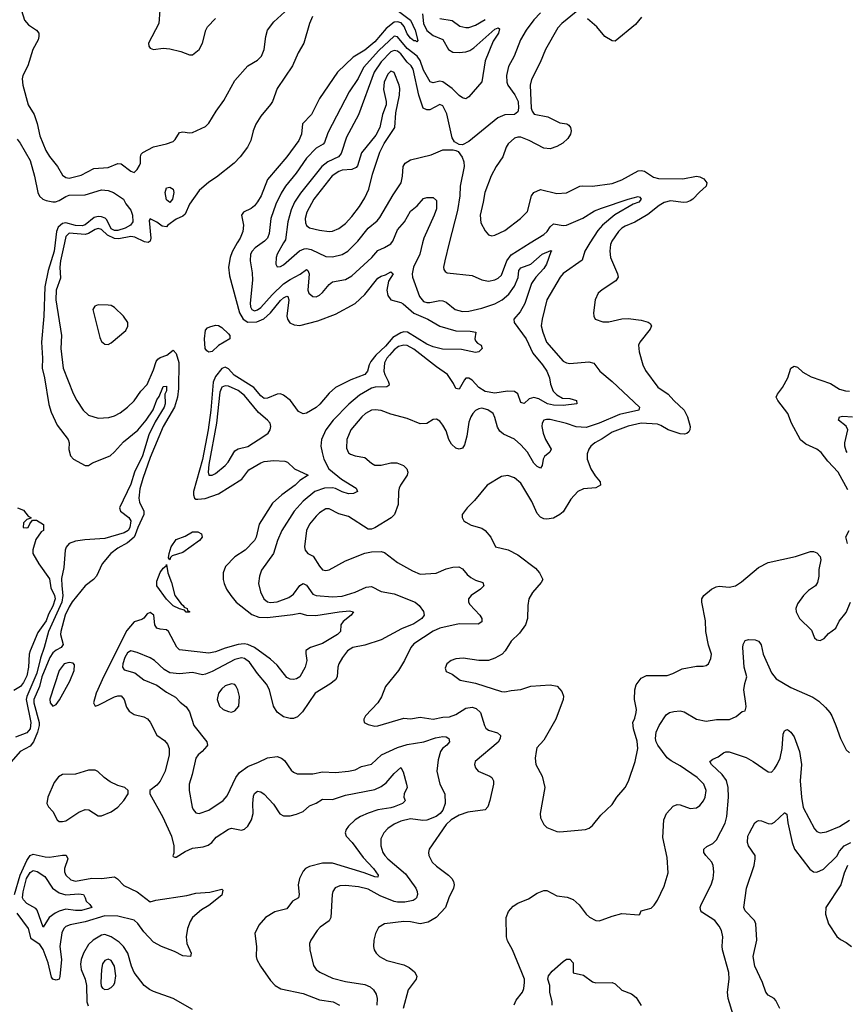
# Model space of a CAD drawing. Header units: inches. Extents: x 1245430 to 1420861, y 606325 to 671315.
# Tile 123 of 256: x 1341567 to 1346651, y 615315 to 621373. Entities that reach past the tile are written whole.
import ezdxf

# ---------------------------------------------------------------- set-up
doc = ezdxf.new("R2010")
doc.units = ezdxf.units.IN
doc.header["$MEASUREMENT"] = 0
doc.layers.add('B3641', color=7, linetype='Continuous')
doc.layers.add('B3642', color=7, linetype='Continuous')

msp = doc.modelspace()

# ---------------------------------------------------------------- linework, layer by layer
at = {"layer": 'B3641', "color": 5}
for points, elevation in [([(1341841.4, 620000), (1341817.8, 619890), (1341813, 619850), (1341817.5, 619782.5), (1341790.9, 619710), (1341789.3, 619650), (1341823, 619430), (1341820.5, 619350), (1341833.4, 619230), (1341894.4, 619074.4), (1341917.1, 619030), (1341957.5, 618970), (1341990, 618939.3), (1342050, 618922.7), (1342114.1, 618925.9), (1342150, 618936.9), (1342184.7, 618955.3), (1342229.9, 618990.1), (1342270, 619029.2), (1342312.5, 619087.5), (1342350, 619129.2), (1342390, 619219.5), (1342406.2, 619270), (1342416, 619284), (1342430, 619295.9), (1342471.1, 619310), (1342510, 619339.5), (1342530, 619318.9), (1342545.2, 619265.2), (1342544.3, 619104.3), (1342537.6, 619050), (1342518.2, 618990), (1342449.5, 618870), (1342370, 618680.6), (1342323.4, 618550), (1342305.9, 618485.9), (1342299.5, 618430), (1342303.9, 618403.9), (1342330.1, 618350.1), (1342329.1, 618330), (1342292.7, 618250), (1342276.9, 618203.1), (1342270, 618190), (1342230, 618154.1), (1342170, 618122.3), (1342127.1, 618090), (1342074.2, 618025.8), (1342039, 617950), (1342021.5, 617930), (1341968.4, 617890), (1341890, 617792.5), (1341870, 617761.4), (1341847.1, 617710), (1341819.6, 617610), (1341818.4, 617590), (1341833.9, 617530), (1341822.2, 617510), (1341790, 617494.9), (1341770, 617478.7), (1341751.2, 617448.8), (1341703.7, 617330), (1341688.8, 617270), (1341653.8, 617190), (1341654.4, 617170), (1341686, 617050), (1341686.5, 617030), (1341675.9, 616990), (1341651, 616930), (1341630, 616904.2), (1341569.6, 616870.4), (1341513.3, 616806.7)], 780), ([(1341783.9, 620000), (1341777.7, 619950), (1341741.4, 619830), (1341720.4, 619730), (1341716, 619550), (1341701.2, 619390), (1341707.5, 619290), (1341704.2, 619230), (1341719.6, 619170), (1341746.3, 619006.3), (1341759.5, 618959.5), (1341797.8, 618877.8), (1341864.4, 618790), (1341870.5, 618769.5), (1341867.9, 618727.9), (1341878.8, 618690), (1341898, 618670), (1341970, 618630.8), (1341990, 618630.8), (1342014, 618646), (1342122.6, 618690), (1342150, 618713.9), (1342204.4, 618775.6), (1342292.5, 618847.5), (1342344.5, 618910), (1342387.6, 618972.4), (1342410, 619034.9), (1342425.1, 619054.9), (1342446, 619110), (1342450, 619116.4), (1342470, 619118.8), (1342470.2, 619090), (1342459.1, 619070), (1342461.3, 619010), (1342454.6, 618990), (1342400.5, 618899.5), (1342361.1, 618818.9), (1342321.7, 618690), (1342272.8, 618590), (1342250, 618515.8), (1342179.7, 618370), (1342186.7, 618350), (1342237.8, 618310), (1342250.1, 618290.1), (1342243.1, 618250), (1342232.8, 618230), (1342210, 618217.2), (1342090, 618180.3), (1341966.8, 618173.2), (1341910, 618165.4), (1341871.8, 618150), (1341852.3, 618127.7), (1341846.6, 618110), (1341837.3, 618002.7), (1341823.9, 617936.1), (1341824.7, 617890), (1341832.6, 617830), (1341826.3, 617790), (1341743.6, 617610), (1341716.6, 617510), (1341694.1, 617445.9), (1341672, 617352), (1341611.2, 617210), (1341606.8, 617190), (1341634.2, 617050), (1341631.4, 617010), (1341610, 616984.7), (1341540.1, 616959.9)], 760), ([(1342905.2, 620000), (1342873.9, 619946.1), (1342861.3, 619910), (1342851.9, 619850), (1342857.9, 619797.9), (1342917.6, 619570), (1342940.3, 619530), (1342970, 619512.4), (1343025.8, 619514.2), (1343067.5, 619532.5), (1343110.2, 619569.8), (1343170, 619645.4), (1343190, 619662.5), (1343210, 619671.8), (1343215.3, 619670), (1343221.9, 619650), (1343210.2, 619550), (1343213.2, 619530), (1343227.5, 619507.5), (1343255.2, 619495.2), (1343290, 619491.4), (1343399.9, 619520.1), (1343510, 619561.3), (1343630, 619627.7), (1343690, 619682.2), (1343770, 619783.5), (1343790, 619795.8), (1343817.3, 619802.7), (1343850, 619822), (1343864.4, 619810), (1343834.5, 619765.5), (1343825.1, 619710), (1343830, 619677), (1343849.2, 619649.2), (1343910, 619634), (1343926, 619626), (1343990, 619568.5), (1344077.8, 619530), (1344150, 619487.2), (1344250, 619459.1), (1344337.5, 619457.5), (1344371.4, 619451.4), (1344365.8, 619410), (1344370, 619397.3), (1344382.9, 619382.9), (1344405.5, 619370), (1344412.2, 619350), (1344390.5, 619330), (1344370, 619325.6), (1344283.7, 619343.7), (1344166.6, 619346.6), (1344110, 619359.9), (1344070, 619376.9), (1343951, 619451), (1343930, 619452.7), (1343910, 619446.7), (1343862.2, 619417.8), (1343816.2, 619363.9), (1343756.6, 619310), (1343726.7, 619270), (1343716.4, 619250), (1343706, 619210), (1343690.1, 619190), (1343603.2, 619156.8), (1343508.9, 619111.1), (1343470, 619076.4), (1343412.5, 619007.5), (1343390, 618988.2), (1343330, 618951.7), (1343310, 618948.8), (1343282.4, 618962.4), (1343233.2, 619030), (1343190, 619062.5), (1343170, 619071), (1343150, 619070.4), (1343090, 619044.6), (1343070, 619043.7), (1343050, 619058.1), (1343007.3, 619110), (1342886.4, 619186.4), (1342850, 619224.5), (1342830, 619236.4), (1342810, 619227.5), (1342770, 619179.1), (1342757.2, 619142.8), (1342742.8, 618970), (1342726.2, 618850), (1342690, 618667.1), (1342636.5, 618470), (1342634.6, 618450), (1342641.6, 618430), (1342650, 618423.7), (1342662.6, 618422.6), (1342708.3, 618428.3), (1342790, 618456.8), (1342933.7, 618546.3), (1342976.7, 618603.3), (1343050, 618647.3), (1343070, 618654.6), (1343130, 618661.9), (1343197.3, 618657.3), (1343214.4, 618650), (1343257.1, 618610), (1343340.4, 618570), (1343290, 618538.6), (1343261.3, 618510), (1343179.3, 618450), (1343122.3, 618397.7), (1343039.8, 618270), (1343021.3, 618190), (1343010, 618169.8), (1342954.4, 618110), (1342890, 618068.7), (1342831.7, 618010), (1342818.5, 617970), (1342818, 617930), (1342823.5, 617903.5), (1342839, 617870), (1342865, 617830), (1342898.6, 617790), (1342994.2, 617714.2), (1343037.2, 617697.2), (1343090, 617695.6), (1343246.5, 617713.5), (1343290, 617722.5), (1343330.6, 617710.6), (1343387.7, 617707.7), (1343531.1, 617731.1), (1343595.8, 617735.8), (1343620.5, 617730), (1343605.3, 617710), (1343556.5, 617670), (1343542.4, 617650), (1343539.5, 617610), (1343521.5, 617590), (1343430, 617535.4), (1343354.4, 617510), (1343327.1, 617492.9), (1343325.8, 617474.1), (1343333.7, 617430), (1343322.6, 617390), (1343290.3, 617330), (1343270, 617318.5), (1343250, 617314), (1343230, 617316.5), (1343210, 617327.1), (1343150, 617401), (1343110, 617439.9), (1343010.5, 617510), (1342970, 617528.7), (1342947.7, 617532.3), (1342911.1, 617528.9), (1342830, 617507.2), (1342770, 617484.3), (1342730, 617475.8), (1342550, 617495.6), (1342533.1, 617513.1), (1342481.8, 617610), (1342470, 617619.2), (1342430, 617622.9), (1342409.8, 617630), (1342398.3, 617650), (1342391.3, 617710), (1342370, 617726.6), (1342350, 617718.7), (1342329.2, 617690.8), (1342317.1, 617682.9), (1342270, 617668.4), (1342225.7, 617614.3), (1342084.8, 617335.2), (1342037.6, 617230), (1342021.4, 617170), (1342030, 617150.4), (1342050, 617155), (1342150, 617207.7), (1342170, 617213.9), (1342190, 617213.1), (1342209.4, 617190), (1342223.6, 617143.6), (1342238.9, 617118.9), (1342270, 617097.7), (1342330, 617083.2), (1342352.6, 617072.6), (1342370, 617050.4), (1342410, 616970.4), (1342457.8, 616937.8), (1342476.4, 616916.4), (1342485.3, 616890), (1342485.8, 616850), (1342461.1, 616750), (1342430, 616688), (1342410, 616663.5), (1342367.7, 616630), (1342366, 616610), (1342446.9, 616466.9), (1342499.5, 616350), (1342514.8, 616290), (1342513.8, 616246.2), (1342508.9, 616228.9), (1342510, 616224.7), (1342521.3, 616221.3), (1342530, 616221.3), (1342583.9, 616256.1), (1342630, 616276.6), (1342695.4, 616284.6), (1342726.3, 616293.7), (1342748.9, 616311.1), (1342775.9, 616344.1), (1342850, 616393.1), (1342870, 616399), (1342930, 616386), (1342950, 616393.8), (1342970, 616411.4), (1342992.7, 616450), (1343003.2, 616490), (1343000.4, 616550), (1343004.1, 616595.9), (1343010, 616612.4), (1343030, 616626), (1343050, 616622.3), (1343070, 616608.9), (1343127.2, 616547.2), (1343166.4, 616486.4), (1343190, 616475.8), (1343230, 616475.2), (1343270, 616484.8), (1343310, 616502.5), (1343350, 616536.3), (1343390, 616553.4), (1343430, 616577.6), (1343490, 616575.5), (1343570, 616602.2), (1343750, 616637.5), (1343790, 616656.4), (1343821.5, 616678.5), (1343870, 616735.6), (1343911.5, 616771.5), (1343924.7, 616744.7), (1343946.7, 616670), (1343949, 616650), (1343932.2, 616610), (1343930.4, 616590), (1343937.6, 616570), (1343935.6, 616564.4), (1343920.7, 616550), (1343869, 616530), (1343850, 616523.5), (1343770, 616512.5), (1343710, 616492), (1343663.8, 616470), (1343630, 616449.9), (1343590, 616411.3), (1343574.8, 616390), (1343567.7, 616370), (1343575.4, 616350), (1343611.2, 616311.2), (1343679.3, 616219.3), (1343743.8, 616150), (1343771.3, 616110), (1343770, 616098), (1343750, 616098.7), (1343684.6, 616124.6), (1343490, 616182.8), (1343430, 616183.4), (1343350, 616163.9), (1343324.7, 616150), (1343310, 616133.5), (1343288.1, 616090), (1343280.2, 616050), (1343286.2, 615990), (1343281.7, 615970), (1343244, 615950), (1343210, 615903.1), (1343135.6, 615884.4), (1343077.6, 615850), (1343037, 615803), (1343013.1, 615750), (1343022.8, 615670), (1343020.3, 615610), (1343024.4, 615590), (1343046.9, 615550), (1343110, 615461.1), (1343138.3, 615430), (1343173, 615410), (1343310, 615381.9), (1343410, 615342.3), (1343494, 615330), (1343532.7, 615310)], 820), ([(1344044.5, 620000), (1344027.6, 619930), (1343988, 619850), (1343980.2, 619810), (1343981.8, 619790), (1344025.6, 619670), (1344050, 619639.8), (1344070, 619632.9), (1344090, 619632.7), (1344150, 619645), (1344170, 619644.1), (1344190, 619634.7), (1344244.4, 619590), (1344290, 619577.2), (1344330, 619580.6), (1344410, 619598), (1344490, 619625.2), (1344534.3, 619650), (1344576, 619684), (1344610, 619733.4), (1344632.6, 619787.4), (1344636.8, 619830), (1344650, 619847.2), (1344710.4, 619869.6), (1344780.4, 619930), (1344834.3, 619954.3), (1344840.7, 619950), (1344834.4, 619945.6), (1344807.7, 619870), (1344790, 619843.4), (1344741.2, 619790), (1344713.9, 619750), (1344673.5, 619626.5), (1344644.4, 619575.6), (1344606.8, 619530), (1344607.5, 619510), (1344682.7, 619410), (1344722, 619322), (1344782.2, 619250), (1344809.2, 619210), (1344826, 619170), (1344832.2, 619130), (1344848.3, 619088.4), (1344870, 619065.8), (1344905.7, 619045.7), (1344950, 619042.3), (1344991, 619030), (1344994, 619010), (1344910, 618999.8), (1344850, 619000.9), (1344812.2, 619010), (1344760.3, 619040.3), (1344730, 619048.2), (1344700, 619040), (1344670, 619012.8), (1344655.1, 619015.1), (1344650, 619018), (1344631.2, 619071.2), (1344610, 619085.1), (1344567.2, 619087.3), (1344490, 619075.8), (1344430, 619085.8), (1344391.3, 619110), (1344350, 619155.5), (1344330, 619167.8), (1344310, 619167.3), (1344301.8, 619158.2), (1344270, 619099.7), (1344250, 619104.2), (1344235.6, 619135.6), (1344197.7, 619190), (1344130, 619237.2), (1343990, 619347), (1343950, 619368.4), (1343928.8, 619371.2), (1343897.5, 619362.5), (1343870, 619341.8), (1343840.8, 619310), (1343824.1, 619290), (1343810, 619262.9), (1343806.9, 619210), (1343812.2, 619190), (1343832.9, 619150), (1343839.6, 619130), (1343836.5, 619123.5), (1343824.8, 619115.2), (1343752.4, 619112.4), (1343730, 619106.2), (1343657, 619063.1), (1343591.4, 619008.6), (1343495.6, 618910), (1343450.2, 618850), (1343422.3, 618790), (1343418.4, 618750), (1343426.2, 618710), (1343437.7, 618670), (1343467.5, 618610), (1343545.4, 618545.4), (1343635.3, 618490), (1343644.9, 618470), (1343620.8, 618459.2), (1343590, 618457), (1343550, 618468.9), (1343509.5, 618489.5), (1343490, 618493.2), (1343441.6, 618490), (1343382.8, 618470), (1343309.3, 618410.7), (1343255.1, 618350), (1343178.4, 618230), (1343152.5, 618170), (1343127.5, 618090), (1343053.2, 617986.8), (1343040.7, 617950), (1343035.8, 617904.2), (1343047, 617853), (1343067.7, 617810), (1343090, 617792.5), (1343110, 617787.9), (1343150, 617792.3), (1343221.2, 617818.8), (1343250, 617839.8), (1343290, 617891.6), (1343310, 617905.2), (1343330, 617893.4), (1343370, 617838.5), (1343390, 617830.9), (1343490, 617821.4), (1343550, 617826.8), (1343630, 617850.2), (1343698.5, 617881.5), (1343730, 617885.4), (1343790, 617854.8), (1343870, 617840.5), (1343999.3, 617790), (1344023.1, 617770), (1344051.2, 617731.2), (1344053.6, 617710), (1344039.7, 617690), (1343990, 617656.7), (1343915.3, 617624.7), (1343790, 617558.5), (1343690, 617524.2), (1343616.3, 617510), (1343583.1, 617490), (1343552.9, 617450), (1343530.3, 617410), (1343524.4, 617390), (1343519.6, 617330), (1343508.6, 617311.4), (1343474.8, 617285.2), (1343384.2, 617230), (1343305.2, 617114.8), (1343275.1, 617084.9), (1343250, 617074), (1343230, 617073.6), (1343190, 617083.1), (1343150, 617112.3), (1343126.8, 617150), (1343102.3, 617250), (1343084.7, 617284.7), (1343030, 617349.8), (1342980.2, 617419.8), (1342950, 617443.9), (1342930, 617447.5), (1342890, 617436.9), (1342750, 617362.6), (1342710, 617346.3), (1342690, 617343.4), (1342630, 617357), (1342550, 617348.6), (1342490, 617355.1), (1342454.3, 617374.3), (1342395.6, 617430), (1342370, 617447.8), (1342290, 617479.7), (1342250.4, 617489.6), (1342230, 617477.4), (1342212.9, 617450), (1342200.2, 617410), (1342199.5, 617390), (1342210, 617373), (1342274.5, 617354.5), (1342330, 617312), (1342410, 617278.4), (1342470, 617234.9), (1342525.5, 617205.5), (1342554.2, 617174.2), (1342590, 617145.3), (1342610, 617115.5), (1342638.2, 617030), (1342717, 616930), (1342721.3, 616910), (1342717.3, 616902.7), (1342688.9, 616870), (1342664.6, 616850), (1342650.3, 616830), (1342628.1, 616730), (1342609, 616670), (1342609, 616630), (1342628.3, 616528.3), (1342633.6, 616513.6), (1342650, 616492.7), (1342670, 616488.9), (1342730, 616509.1), (1342818.7, 616570), (1342841.8, 616598.2), (1342896.5, 616710), (1342918.8, 616741.2), (1342970, 616779.2), (1343035.4, 616804.6), (1343090, 616832.7), (1343150, 616839.1), (1343177.1, 616830), (1343195, 616815), (1343236.5, 616756.5), (1343250, 616744), (1343273.7, 616733.7), (1343370, 616732.6), (1343430, 616745.5), (1343510, 616741.3), (1343590, 616749.2), (1343630, 616758.6), (1343670, 616777.8), (1343730, 616792.6), (1343793, 616850), (1343890, 616896.3), (1343950, 616914), (1344052, 616930), (1344124.8, 616955.2), (1344170, 616964), (1344190, 616960.5), (1344206.7, 616950), (1344211, 616930), (1344194.7, 616910), (1344168.2, 616890), (1344155.2, 616870), (1344140.6, 616819.4), (1344133.4, 616750), (1344150, 616670.4), (1344181.8, 616610), (1344183.9, 616550), (1344169.2, 616510), (1344153.9, 616490), (1344128.9, 616470), (1344070, 616448.7), (1344046.8, 616446.8), (1343970, 616456.7), (1343910, 616442.3), (1343870, 616424.5), (1343830, 616397.4), (1343807.2, 616370), (1343787.3, 616332.7), (1343788.1, 616290), (1343800.7, 616250), (1343812.3, 616230), (1343830.2, 616210), (1343938.7, 616118.8), (1344002.7, 616030), (1344011.6, 616010), (1344012.9, 615990), (1344006.5, 615970), (1343998.6, 615961.4), (1343986.6, 615953.4), (1343935.4, 615944.6), (1343890, 615943.1), (1343870, 615946.9), (1343782.9, 615982.9), (1343710, 616023), (1343650, 616038.2), (1343570, 616045.7), (1343536.7, 616043.3), (1343507.8, 616032.2), (1343492.2, 616010), (1343487.6, 615990), (1343480.3, 615850), (1343470, 615829.7), (1343414, 615790), (1343396, 615770), (1343356.5, 615710), (1343348.8, 615690), (1343350.3, 615650), (1343373.5, 615553.5), (1343390.5, 615530), (1343413.5, 615513.5), (1343490, 615475.8), (1343570, 615456.3), (1343690, 615436.6), (1343722.2, 615422.2), (1343743.6, 615403.6), (1343758.3, 615378.4), (1343764.4, 615350), (1343763, 615310)], 840), ([(1343058.4, 620000), (1343015, 619970), (1342996.3, 619950), (1342986.3, 619930), (1342984.2, 619890), (1342995.8, 619815.8), (1342998.1, 619770), (1342984.9, 619630), (1342986.8, 619606.8), (1342994.9, 619590), (1343010, 619583.1), (1343030, 619587.9), (1343050, 619601.8), (1343119.8, 619680.2), (1343190, 619747.7), (1343230, 619775.9), (1343291.3, 619808.7), (1343330, 619837.3), (1343339.5, 619830), (1343346.2, 619810), (1343339.7, 619710), (1343345.8, 619690), (1343369.3, 619669.3), (1343390, 619667.9), (1343410, 619677.7), (1343430, 619694.9), (1343470, 619743.2), (1343490, 619759.7), (1343570, 619775.8), (1343610, 619797.5), (1343731.7, 619910), (1343770, 619953.8), (1343810, 619971), (1343850, 619995.2), (1343854, 620000)], 840), ([(1343189.8, 620000), (1343151, 619930), (1343144.3, 619910), (1343141.5, 619870), (1343150, 619853), (1343170, 619854.9), (1343190, 619865.4), (1343288, 619952), (1343315.9, 619964.1), (1343330, 619966.2), (1343360.4, 619960.4), (1343450, 619916), (1343490, 619914.2), (1343550, 619928.6), (1343584.2, 619950), (1343635.9, 620000)], 860), ([(1345074.2, 620000), (1345042.1, 619950), (1345026, 619894), (1344910, 619810.9), (1344890.3, 619790), (1344810, 619649.5), (1344779.7, 619530), (1344774.5, 619490), (1344784.2, 619450), (1344807.7, 619390), (1344910, 619273.2), (1344930, 619261.6), (1344950, 619257.2), (1345068, 619268), (1345099.1, 619259.1), (1345134.3, 619210), (1345210, 619147.2), (1345379.5, 618990), (1345374.4, 618970), (1345255.6, 618944.4), (1345130, 618890.9), (1345050, 618865.1), (1344990, 618868.4), (1344930, 618889.3), (1344830, 618913.9), (1344806.1, 618913.9), (1344791.5, 618908.5), (1344780.9, 618890), (1344779.1, 618870), (1344785.8, 618830), (1344801.8, 618790), (1344835.5, 618730), (1344828.2, 618711.8), (1344794.1, 618685.9), (1344787, 618670), (1344780.8, 618630), (1344770, 618614.7), (1344750, 618625), (1344730, 618644.8), (1344690, 618711.6), (1344650, 618758.6), (1344610, 618791.7), (1344542.6, 618822.6), (1344520.8, 618840.8), (1344506.3, 618866.3), (1344490, 618926), (1344478.3, 618950), (1344447.1, 618972.9), (1344410, 618982.3), (1344390, 618979.8), (1344370, 618969.6), (1344354.6, 618950), (1344341.5, 618930), (1344330, 618897.2), (1344317.1, 618810), (1344302.4, 618757.6), (1344290, 618737.6), (1344270, 618731.1), (1344250, 618737.2), (1344222.2, 618762.2), (1344207, 618790), (1344190, 618843.7), (1344170, 618879.5), (1344150, 618903.7), (1344130, 618915.1), (1344110, 618912.7), (1344071.6, 618888.4), (1344030, 618887.4), (1343950, 618919.3), (1343850, 618945.8), (1343789, 618969), (1343753.9, 618973.9), (1343730, 618970.6), (1343692.6, 618950), (1343670.2, 618930), (1343603.9, 618850), (1343579.2, 618790), (1343577.4, 618737.4), (1343589.4, 618709.4), (1343600.6, 618700.6), (1343630, 618690.2), (1343690, 618680.3), (1343730, 618644.6), (1343750, 618632.7), (1343790, 618632.1), (1343850, 618647.1), (1343886.1, 618646.1), (1343928.2, 618630), (1343948.8, 618610), (1343954.3, 618590), (1343949.1, 618570), (1343909.1, 618510), (1343900.8, 618490), (1343896.1, 618470), (1343894.9, 618390), (1343871.7, 618330), (1343851.8, 618308.2), (1343750, 618247.6), (1343730, 618238.4), (1343710, 618239.6), (1343590, 618317.4), (1343530, 618333.8), (1343470, 618363.9), (1343450, 618363.1), (1343410, 618338.9), (1343390, 618318.8), (1343348.7, 618270), (1343330.2, 618230), (1343318.6, 618130), (1343321.7, 618110), (1343338, 618090), (1343371.6, 618071.6), (1343410, 618010.3), (1343430, 617989.1), (1343450, 617984.7), (1343470, 617988.5), (1343570, 618044.9), (1343690, 618090.3), (1343730, 618098.7), (1343790, 618102), (1343810, 618095.5), (1343890, 618034.6), (1343982.2, 617982.2), (1344030, 617962.3), (1344127.9, 617967.9), (1344190, 617994.7), (1344230, 618005.4), (1344267.1, 618007.1), (1344290, 617995.3), (1344319.7, 617959.7), (1344341.6, 617941.6), (1344370, 617925.2), (1344416, 617910), (1344420.5, 617890), (1344400.4, 617870), (1344343.7, 617830), (1344327.2, 617810), (1344327.2, 617790), (1344335.3, 617775.3), (1344397, 617710), (1344408.5, 617690), (1344410, 617669.6), (1344385.7, 617654.3), (1344270, 617656.4), (1344150.4, 617630), (1344110, 617611.3), (1343990, 617532.3), (1343971.6, 617510), (1343932.9, 617430), (1343895.6, 617370), (1343816.5, 617270), (1343792.1, 617208), (1343770.4, 617170), (1343694, 617090), (1343682.8, 617070), (1343683.5, 617063.5), (1343686, 617050), (1343710, 617037.3), (1343750, 617026.4), (1343770, 617028.4), (1343930, 617074.9), (1343970, 617072), (1344030, 617082.4), (1344110, 617070.2), (1344170, 617082.7), (1344210, 617084.4), (1344250, 617099.4), (1344310, 617136.6), (1344350, 617142.8), (1344374.5, 617134.5), (1344400.6, 617110), (1344425.4, 617030), (1344434.5, 617014.5), (1344450, 617002.7), (1344504.9, 616984.9), (1344523.8, 616970), (1344522.6, 616950), (1344510, 616928.6), (1344367.7, 616810), (1344364.9, 616790), (1344370.4, 616770.4), (1344387.3, 616750), (1344458.2, 616718.2), (1344470.4, 616710), (1344481.1, 616690), (1344480.3, 616670), (1344458, 616570), (1344445.3, 616530), (1344429, 616511), (1344322.3, 616497.7), (1344270, 616478.3), (1344219.7, 616450), (1344190, 616422.2), (1344084.6, 616270), (1344080.9, 616250), (1344083.6, 616230), (1344104.2, 616190), (1344130, 616164.6), (1344204.6, 616110), (1344224, 616090), (1344235.8, 616070), (1344239.6, 616050), (1344234.9, 616030), (1344206.3, 615970), (1344184.9, 615910), (1344127.9, 615850), (1344079.2, 615820.8), (1344030, 615811.4), (1343970, 615822.4), (1343930, 615824.5), (1343810, 615811.1), (1343773.1, 615786.9), (1343754.4, 615750), (1343745.3, 615710), (1343743, 615670), (1343747.7, 615650), (1343759.1, 615630), (1343779.1, 615610), (1343825.8, 615585.8), (1343930, 615558.6), (1343962.5, 615542.5), (1343995.3, 615515.3), (1344008.6, 615488.6), (1344004.9, 615470), (1343955.9, 615404.1), (1343924.7, 615290)], 860), ([(1344208.8, 620000), (1344180.6, 619890), (1344174, 619850), (1344175.8, 619835.8), (1344183.4, 619823.4), (1344196.3, 619816.3), (1344350, 619799.7), (1344410, 619772.7), (1344450, 619764.9), (1344490, 619772.4), (1344510, 619782.8), (1344530, 619802), (1344563.4, 619890), (1344590, 619926), (1344706.9, 620000)], 860), ([(1345205.4, 620000), (1345201.5, 619990), (1345196.2, 619950), (1345200.7, 619910), (1345244.7, 619810), (1345247.1, 619790), (1345233.9, 619766.1), (1345150, 619712.1), (1345125.3, 619690), (1345107, 619650), (1345095.5, 619570), (1345097.3, 619550), (1345106, 619530), (1345154, 619514), (1345190, 619514.9), (1345270, 619533.6), (1345310, 619534.4), (1345390, 619524.4), (1345432.4, 619512.4), (1345444.4, 619504.4), (1345452.7, 619490), (1345444.4, 619470), (1345381.6, 619390), (1345372.7, 619370), (1345377.6, 619330), (1345399.6, 619250), (1345415.6, 619215.6), (1345491.5, 619111.5), (1345555.5, 619070), (1345590.2, 619030), (1345654.2, 618970), (1345674.1, 618930), (1345690, 618870.5), (1345688.6, 618850), (1345681.8, 618838.2), (1345670, 618826.6), (1345656.8, 618823.2), (1345630, 618824.9), (1345555.5, 618850), (1345510, 618877.4), (1345490, 618884.4), (1345390, 618891.7), (1345310, 618873.5), (1345210, 618835.3), (1345150, 618794.3), (1345103.8, 618770), (1345080.4, 618750), (1345066.4, 618730), (1345057.4, 618702.6), (1345057.8, 618670), (1345078.9, 618610), (1345106.5, 618566.5), (1345136.9, 618530), (1345138.9, 618510), (1345110, 618493.8), (1345033.6, 618486.4), (1345000.4, 618470), (1344956.4, 618423.6), (1344910, 618346), (1344890, 618328.2), (1344850, 618306.9), (1344810, 618299.7), (1344790, 618302.6), (1344770, 618312.8), (1344750, 618335.6), (1344716.4, 618410), (1344650, 618522.4), (1344610, 618555.4), (1344570, 618569.7), (1344530, 618562), (1344442.4, 618510), (1344365, 618415), (1344319.3, 618370), (1344287.7, 618330), (1344288, 618310), (1344298, 618290), (1344310, 618281.3), (1344343.4, 618263.4), (1344410, 618244.2), (1344430, 618230.3), (1344464.2, 618190), (1344494, 618130), (1344571, 618111), (1344630, 618080.2), (1344738.4, 617998.4), (1344764.6, 617970), (1344784.9, 617930), (1344774, 617910), (1344720.9, 617850), (1344699, 617810), (1344691.5, 617768.5), (1344689.1, 617690), (1344677.4, 617650), (1344641.1, 617598.9), (1344589, 617550), (1344553.7, 617490), (1344534.4, 617470), (1344490, 617444.2), (1344450, 617431.2), (1344390, 617431.1), (1344294, 617446), (1344250, 617441.3), (1344220.7, 617430), (1344193, 617410), (1344184.4, 617384.4), (1344190, 617362.8), (1344225.8, 617345.8), (1344276, 617310), (1344370, 617291.7), (1344530, 617239.5), (1344550, 617237), (1344590, 617247), (1344650, 617253.1), (1344710, 617273.1), (1344830, 617280.7), (1344872.8, 617272.8), (1344900.6, 617240.6), (1344911.1, 617211.1), (1344910.2, 617190), (1344864.6, 617070), (1344790, 616939.5), (1344747.2, 616892.8), (1344742.4, 616870), (1344737.4, 616830), (1344742, 616790), (1344779.9, 616719.9), (1344797, 616650), (1344767.7, 616490), (1344770, 616462), (1344790, 616421), (1344810, 616404), (1344870, 616379.1), (1344890, 616375.5), (1345046, 616390), (1345070, 616399.1), (1345090, 616414.8), (1345140.7, 616479.3), (1345210, 616544), (1345239.5, 616590), (1345291, 616649), (1345311.2, 616688.8), (1345352.8, 616810), (1345368.6, 616890), (1345365.6, 616934.4), (1345341.8, 617010), (1345337.2, 617050), (1345350, 617076.3), (1345358.7, 617110), (1345359.7, 617130), (1345348.8, 617190), (1345350.9, 617250), (1345358.7, 617281.3), (1345390, 617322), (1345421.8, 617338.2), (1345550, 617339.1), (1345583.7, 617350), (1345641.3, 617378.7), (1345730, 617395.5), (1345770, 617395.5), (1345790, 617400.7), (1345804, 617410), (1345817.5, 617442.5), (1345820.9, 617470), (1345804.2, 617524.2), (1345787.6, 617610), (1345784.4, 617675.6), (1345761.5, 617790), (1345763.1, 617810), (1345775.1, 617830), (1345822.9, 617870), (1345850, 617884.6), (1345870, 617887.4), (1345930, 617881.3), (1345970, 617890.5), (1346006.2, 617913.8), (1346110, 618002.8), (1346170, 618033), (1346338, 618070), (1346430, 618100.4), (1346450, 618100.5), (1346470, 618094), (1346490, 618071), (1346494.4, 618050), (1346481.6, 617990), (1346481.6, 617950), (1346473, 617910), (1346460.7, 617890), (1346418.9, 617861.1), (1346388, 617830), (1346350, 617779), (1346341.6, 617750), (1346342.4, 617730), (1346363.8, 617690), (1346438, 617618), (1346455.5, 617570), (1346470, 617558.4), (1346490, 617553.7), (1346514.8, 617565.2), (1346542.6, 617597.4), (1346586.6, 617630), (1346607.8, 617672.2), (1346650, 617726), (1346676.2, 617790)], 880), ([(1346661.1, 618481.1), (1346601.7, 618590), (1346536.6, 618656.6), (1346496.5, 618710), (1346470, 618731.8), (1346401.8, 618761.8), (1346369.2, 618789.2), (1346314.4, 618890), (1346291.7, 618950), (1346229.6, 619030), (1346219.5, 619050), (1346227.6, 619070), (1346258, 619110), (1346291.8, 619170), (1346309.6, 619230.3), (1346330, 619242), (1346350, 619236.4), (1346384.2, 619204.2), (1346435.5, 619175.5), (1346554.2, 619134.2), (1346610, 619100.8), (1346646, 619090), (1346671.8, 619088.2)], 880), ([(1346656.3, 618710), (1346650, 618720.9), (1346642, 618750), (1346643, 618770), (1346659.6, 618850), (1346650, 618871.6), (1346603.7, 618910), (1346609.8, 618930.2), (1346630, 618933.4), (1346690, 618929.3)], 860), ([(1341552, 618370), (1341590, 618354.8), (1341619.6, 618319.6), (1341634, 618310), (1341634, 618306), (1341610, 618298), (1341590, 618278), (1341588.1, 618248.1), (1341610, 618246), (1341618, 618250), (1341628, 618272), (1341646, 618294), (1341670, 618294), (1341712.7, 618267.3), (1341712, 618230), (1341698, 618222), (1341665.5, 618174.5), (1341648, 618112), (1341647.9, 618090), (1341684.8, 618024.8), (1341750, 617933.8), (1341757.5, 617877.5), (1341780.7, 617830), (1341785, 617810), (1341770, 617764.2), (1341744.4, 617715.6), (1341730, 617675.6), (1341677.7, 617602.3), (1341630.6, 617490), (1341623.8, 617470), (1341620.6, 617390), (1341610, 617336.9), (1341590, 617295.8), (1341571.1, 617270), (1341530, 617246.4)], 740), ([(1346658, 618150), (1346649, 618191), (1346668, 618230)], 880), ([(1344608.9, 615311.1), (1344619.8, 615340.2), (1344658.9, 615390), (1344667.4, 615412.6), (1344671.8, 615450), (1344670.7, 615470), (1344656.2, 615510), (1344597.1, 615650), (1344566.3, 615706.3), (1344560.5, 615730), (1344558.9, 615850), (1344573.6, 615886.4), (1344601.1, 615918.9), (1344630, 615936.6), (1344696.2, 615963.8), (1344750, 615998.3), (1344790, 616015.6), (1344810, 616014.6), (1344870, 615983.6), (1344933.5, 615973.5), (1344970, 615959.5), (1345007.1, 615927.1), (1345050.4, 615870), (1345071.4, 615851.4), (1345110, 615830.3), (1345130, 615828.9), (1345150, 615834.3), (1345210, 615857.7), (1345270, 615874), (1345374.2, 615865.8), (1345382, 615870), (1345390, 615891.3), (1345450, 615906), (1345470, 615926), (1345490, 615956), (1345530, 616042.8), (1345556.2, 616123.8), (1345550, 616218), (1345521.8, 616341.8), (1345529.7, 616449.7), (1345545.1, 616490), (1345585.2, 616534.8), (1345610, 616544.4), (1345630, 616542), (1345690, 616520.3), (1345730, 616524.4), (1345750, 616538), (1345772.6, 616567.4), (1345782.6, 616590), (1345788.3, 616630), (1345775.1, 616670), (1345734.7, 616710), (1345630, 616782.2), (1345572.8, 616812.8), (1345550, 616830.8), (1345492.3, 616910), (1345482.4, 616930), (1345477.8, 616950), (1345481.1, 616990), (1345500.8, 617030), (1345543.5, 617096.5), (1345564.5, 617110), (1345590, 617117.6), (1345630, 617120.2), (1345654.3, 617114.3), (1345730, 617070.4), (1345790, 617057.1), (1345852.6, 617067.4), (1345932.1, 617067.9), (1345973, 617087), (1346010, 617117.3), (1346030, 617122), (1346035.3, 617144.7), (1346034, 617166), (1346021.1, 617250), (1346026.6, 617290), (1346038.5, 617330), (1346023, 617390), (1346015.1, 617510), (1346016.3, 617530), (1346030, 617554.4), (1346050, 617560.3), (1346090, 617557.6), (1346110, 617550.5), (1346119.4, 617539.4), (1346126.4, 617526.4), (1346139.2, 617470), (1346190, 617354), (1346218.9, 617318.9), (1346310, 617264.6), (1346445.1, 617205.1), (1346481.3, 617181.3), (1346522.3, 617142.3), (1346550.3, 617110.3), (1346561.6, 617090), (1346587.7, 617030), (1346614.8, 616950), (1346650, 616882), (1346670, 616862)], 860), ([(1345954.5, 615250), (1345923.5, 615350), (1345920.5, 615390), (1345929.7, 615470), (1345928.2, 615510), (1345889.8, 615650), (1345887.1, 615672.9), (1345890.9, 615730), (1345883.5, 615770), (1345870, 615797), (1345842.4, 615830), (1345762.9, 615882.9), (1345756, 615890), (1345751.8, 615910), (1345758, 615930), (1345819.8, 616050), (1345832, 616090), (1345837.2, 616130), (1345832.4, 616170), (1345824, 616190), (1345787.2, 616230), (1345775.4, 616250), (1345775.6, 616270), (1345794.1, 616285.9), (1345830, 616304.7), (1345852.2, 616327.8), (1345906.6, 616430), (1345916.4, 616470), (1345927.1, 616590), (1345924.2, 616650), (1345913.3, 616693.3), (1345888.3, 616728.3), (1345822.2, 616790), (1345811.8, 616810), (1345830, 616823.7), (1345862.4, 616837.6), (1345896.5, 616863.5), (1345910, 616869.2), (1345930, 616868.7), (1346034.3, 616834.4), (1346078.6, 616810), (1346170, 616745.3), (1346190, 616744.4), (1346210, 616763.7), (1346226.6, 616790), (1346243.7, 616830), (1346257, 616890), (1346263.5, 616976.5), (1346270, 616998.8), (1346277.5, 617002.5), (1346290, 617005.5), (1346310, 616990.5), (1346330, 616960.5), (1346362.3, 616870), (1346376.3, 616790), (1346367.7, 616690), (1346375, 616590), (1346386.6, 616526.6), (1346455.4, 616395.4), (1346470, 616378.9), (1346490, 616370.2), (1346530, 616375.5), (1346610, 616408.6), (1346670, 616447.3)], 840), ([(1346242.7, 615290), (1346218.5, 615338.5), (1346207.6, 615350), (1346170, 615371.2), (1346155.6, 615390), (1346135.6, 615450), (1346087.8, 615550), (1346078.5, 615610), (1346099.8, 615710), (1346094.1, 615810), (1346086.3, 615830), (1346029, 615890), (1346021.4, 615910), (1346037.8, 616030), (1346084.1, 616170), (1346091.4, 616210), (1346090, 616231.8), (1346049.8, 616289.8), (1346044, 616310), (1346046.3, 616350), (1346054.7, 616370), (1346088.6, 616431.4), (1346099.7, 616440.3), (1346110, 616446), (1346130, 616444.4), (1346170, 616427), (1346190, 616426), (1346210, 616435.2), (1346270, 616492.7), (1346273.1, 616493.1), (1346285.2, 616485.2), (1346291.8, 616431.8), (1346318, 616310), (1346331.9, 616270), (1346426.2, 616146.2), (1346450, 616130.3), (1346470, 616129.1), (1346510, 616147.6), (1346592.5, 616227.5), (1346610, 616257.7), (1346637.4, 616290), (1346679, 616310)], 820), ([(1341533.9, 615990), (1341569.8, 616110.2), (1341610, 616200.7), (1341630, 616230.7), (1341650, 616239.8), (1341722.7, 616222.7), (1341750, 616220.6), (1341830, 616233.4), (1341852, 616232), (1341862.2, 616210), (1341842.7, 616150), (1341842.7, 616130), (1341850.2, 616110), (1341880.8, 616080.8), (1341910, 616073.1), (1342010, 616091.7), (1342070, 616090.1), (1342150, 616100.2), (1342168.3, 616088.3), (1342206.1, 616046), (1342290, 616007.2), (1342370, 615946), (1342403.3, 615956.7), (1342594.9, 615985.1), (1342650, 615998.9), (1342735.1, 616004.9), (1342810, 616024), (1342817, 616017), (1342810, 615986.3), (1342730, 615923.5), (1342684.1, 615895.9), (1342630.1, 615849.9), (1342614.3, 615825.7), (1342598.5, 615781.5), (1342590.1, 615730), (1342594.8, 615690), (1342620.9, 615630), (1342618, 615610), (1342570, 615614.4), (1342519.5, 615639.5), (1342439.7, 615670), (1342390, 615698.5), (1342330, 615761.8), (1342293.2, 615813.2), (1342270, 615833.8), (1342170, 615857.7), (1342090, 615859.5), (1341970, 615822.9), (1341876, 615804), (1341850, 615793.5), (1341837.7, 615782.3), (1341825.4, 615754.6), (1341814.4, 615670), (1341822.7, 615590), (1341814.1, 615485.9), (1341809.3, 615470.7), (1341790, 615463.7), (1341770.6, 615470.6), (1341762.5, 615482.5), (1341741.9, 615570), (1341710, 615652.8), (1341690, 615683.2), (1341637.8, 615717.8), (1341621.2, 615781.2), (1341550, 615875.5)], 780), ([(1346657.8, 616170), (1346637.8, 616122.2), (1346618, 616050), (1346525.8, 615910), (1346523.9, 615870), (1346540.8, 615810), (1346593, 615733), (1346614.7, 615714.7), (1346650, 615695.6), (1346683, 615670)], 820), ([(1342630, 615282.7), (1342510, 615352), (1342390, 615394), (1342365.8, 615405.8), (1342331.8, 615431.8), (1342270, 615510.8), (1342253.8, 615550), (1342231.4, 615630), (1342205.6, 615670), (1342178.1, 615698.1), (1342130, 615730.4), (1342090, 615744.1), (1342070, 615740.8), (1342018, 615710), (1341990, 615683), (1341959.6, 615630), (1341945.1, 615590), (1341941.5, 615561.5), (1341944.6, 615530), (1341968.3, 615470), (1341978, 615430), (1341980.5, 615330), (1341986.7, 615306.7)], 820), ([(1344841.3, 615310), (1344841.1, 615330), (1344827.1, 615390), (1344828.3, 615430), (1344815.8, 615470), (1344818.8, 615490), (1344841.5, 615518.5), (1344910, 615579.5), (1344930, 615593.4), (1344950, 615593.4), (1344970.4, 615570), (1344970, 615508), (1345035.2, 615495.2), (1345090, 615454), (1345110, 615447), (1345210.4, 615450.4), (1345230, 615442), (1345270, 615402), (1345330, 615380.4), (1345358, 615358), (1345388.5, 615308.5)], 840)]:
    msp.add_lwpolyline(points, dxfattribs=dict(at, elevation=elevation))
for points, elevation in [([(1342050, 619618.8), (1342028.8, 619610), (1342017.3, 619590), (1342017.5, 619582.5), (1342058.7, 619418.7), (1342070, 619393.7), (1342090, 619377.3), (1342110, 619375.8), (1342130, 619385.5), (1342219, 619461), (1342231.5, 619488.5), (1342230.8, 619510), (1342205.7, 619550), (1342150, 619603.1), (1342130, 619614), (1342110, 619617.7)], 820), ([(1342730, 619327.1), (1342716.7, 619336.7), (1342708.4, 619350), (1342703.3, 619410), (1342710, 619463.7), (1342722.3, 619477.7), (1342735.6, 619484.4), (1342770, 619493.1), (1342790, 619491.6), (1342810, 619480.1), (1342850, 619440.5), (1342858.7, 619430), (1342859.7, 619410), (1342790, 619367.9), (1342750, 619332.3)], 780), ([(1342830, 619120.9), (1342810, 619112.1), (1342798, 619082), (1342776.8, 618890), (1342730, 618637.6), (1342726, 618590), (1342730, 618570.4), (1342750, 618570.2), (1342770, 618581.4), (1342830.4, 618629.6), (1342848.9, 618650), (1342890, 618721.1), (1342910, 618733), (1342970, 618747), (1343068, 618810), (1343094.3, 618830), (1343106.9, 618850), (1343111.1, 618870), (1343106.3, 618890), (1343091.6, 618910), (1343035.9, 618955.9), (1342950, 619060.8), (1342910, 619091.4), (1342850, 619119)], 840), ([(1342490, 618049.7), (1342482.6, 618062.6), (1342485.1, 618090), (1342498.3, 618130), (1342530, 618175), (1342583.8, 618196.2), (1342630, 618221.5), (1342662.9, 618222.9), (1342685.5, 618210), (1342688.9, 618190), (1342671.8, 618170), (1342570, 618095.8), (1342504.7, 618075.3), (1342494.6, 618065.4)], 780), ([(1342610, 617727.6), (1342590, 617728.8), (1342580.2, 617740.2), (1342550, 617748), (1342510, 617768), (1342470, 617807.9), (1342410.4, 617890), (1342410, 617919.6), (1342430, 617972.5), (1342450, 617999.3), (1342467.3, 618012.7), (1342470, 618022), (1342477.6, 617970), (1342500.5, 617910), (1342519.8, 617830), (1342559.3, 617779.3), (1342572.6, 617770), (1342578.9, 617758.9), (1342596.4, 617750), (1342598, 617738), (1342610, 617733)], 780), ([(1341870, 617418), (1341840.8, 617410), (1341810, 617369.1), (1341752.2, 617192.2), (1341753.8, 617170), (1341770, 617149.2), (1341790, 617160.2), (1341812, 617188), (1341875.9, 617304.1), (1341901.2, 617370), (1341903.3, 617403.3), (1341895, 617415)], 820), ([(1342870, 617287.1), (1342830, 617273.8), (1342810, 617257.3), (1342790, 617229.4), (1342782.2, 617190), (1342794.9, 617150), (1342817.1, 617130), (1342850, 617116), (1342870, 617113.7), (1342890, 617120.4), (1342915.1, 617150), (1342918.7, 617210), (1342908.6, 617250), (1342895.7, 617275.7), (1342890, 617282.4)], 860), ([(1341990, 616756.5), (1341910, 616731.4), (1341829.7, 616729.8), (1341804.6, 616715.4), (1341779.4, 616680.6), (1341739.5, 616590), (1341733.8, 616550), (1341744.6, 616530), (1341770, 616501.5), (1341796.1, 616450), (1341810, 616440.9), (1341830, 616439.5), (1341850, 616445), (1341930, 616497.7), (1341970, 616513.2), (1341991.8, 616511.8), (1342050, 616474), (1342070, 616474.9), (1342130, 616499.2), (1342170, 616528.1), (1342207.6, 616570), (1342233.3, 616610), (1342234, 616630), (1342213.2, 616650), (1342170, 616662.5), (1342123.9, 616683.9), (1342086, 616710), (1342047.3, 616747.3), (1342030, 616755.4)], 820), ([(1341850, 615989.6), (1341930, 615995), (1341958.4, 615990), (1341970, 615970.7), (1341975.2, 615950), (1341997.6, 615930), (1342010.4, 615910), (1341947, 615893), (1341910, 615891.6), (1341850, 615899.9), (1341810, 615889.2), (1341783.7, 615876.3), (1341747.5, 615850), (1341710, 615789.4), (1341674.7, 615894.7), (1341665.3, 615905.3), (1341610, 615935.4), (1341590, 615957.4), (1341584.6, 615970), (1341587.4, 616007.4), (1341608.4, 616090), (1341630, 616126.2), (1341650, 616139.1), (1341673.3, 616133.3), (1341722, 616102), (1341768.9, 616028.9), (1341810, 616000.7)], 760), ([(1342110, 615593.7), (1342090, 615585.6), (1342076.7, 615563.3), (1342070.1, 615529.9), (1342065.1, 615450), (1342067.1, 615427.1), (1342075.1, 615415.1), (1342090, 615406.7), (1342110, 615409.2), (1342130, 615417.7), (1342145.8, 615434.2), (1342152.5, 615450), (1342157, 615490), (1342148.9, 615550), (1342130, 615584)], 840)]:
    msp.add_lwpolyline(points, close=True, dxfattribs=dict(at, elevation=elevation))
at = {"layer": 'B3642', "color": 5}
for points, elevation in [([(1343863.8, 621450), (1343970.1, 621370), (1343999.2, 621310), (1344014.5, 621245.5), (1344010, 621237), (1344003.1, 621243.1), (1343990, 621243.9), (1343970, 621259.5), (1343950, 621285.8), (1343930.7, 621330.7), (1343913.3, 621353.2), (1343890, 621361.1), (1343870, 621357.6), (1343821.3, 621318.7), (1343750, 621237.1), (1343690, 621186.2), (1343617.1, 621142.9), (1343522.2, 621050), (1343411.6, 620888.4), (1343362.3, 620790), (1343307.1, 620732.9), (1343300.1, 620670), (1343283, 620630), (1343210, 620529), (1343090.6, 620389.4), (1343051.3, 620290), (1343030, 620252.1), (1343010, 620227.6), (1342990, 620211.8), (1342943.8, 620190), (1342930.3, 620170), (1342942.4, 620110), (1342939.2, 620070), (1342922.7, 620030), (1342905.2, 620000)], 820), ([(1341578.1, 621430), (1341595.4, 621370), (1341621, 621341), (1341670, 621308.9), (1341683.5, 621290), (1341684.1, 621270), (1341679.3, 621250), (1341646.8, 621190), (1341615.8, 621090), (1341585.5, 621030), (1341581.1, 621010), (1341585.3, 620970), (1341618.5, 620850), (1341656.2, 620790), (1341674.4, 620734.4), (1341690, 620659.3), (1341728, 620568.1), (1341750.7, 620530.7), (1341799.7, 620470), (1341830, 620416.4), (1341850, 620401.5), (1341870, 620397.6), (1341943.7, 620416.3), (1342022.5, 620457.5), (1342110, 620464.6), (1342170, 620488.2), (1342190, 620487.3), (1342250, 620442), (1342270, 620434), (1342288.4, 620451.6), (1342303.1, 620476.9), (1342308.9, 620491.1), (1342309.2, 620530), (1342314.2, 620545.8), (1342324.4, 620555.6), (1342389.1, 620590.9), (1342470, 620609.2), (1342510, 620625), (1342522.9, 620637.1), (1342550, 620679.3), (1342570, 620683.3), (1342610, 620676.3), (1342630, 620679.8), (1342710, 620716.1), (1342730, 620736.5), (1342774.4, 620810), (1342823, 620876.9), (1342890, 621000.2), (1342970.5, 621089.5), (1343030, 621123.5), (1343054.2, 621150), (1343069.8, 621190), (1343079.8, 621270), (1343089.9, 621310), (1343130, 621361.3), (1343197.4, 621422.6)], 780), ([(1343366.8, 621393.2), (1343348.5, 621350), (1343313.3, 621230), (1343278.8, 621170), (1343243.9, 621090), (1343149.3, 620950), (1343120.6, 620870), (1343110, 620851.6), (1343050, 620779.2), (1343019.3, 620730), (1343003.5, 620690), (1342989, 620630), (1342968.1, 620590), (1342923.6, 620530), (1342886.7, 620490), (1342776.2, 620403.8), (1342730, 620373.4), (1342670, 620323.2), (1342610, 620238.5), (1342583.8, 620176.2), (1342570, 620164.7), (1342530, 620146.4), (1342477.8, 620110), (1342470, 620099.7), (1342442.9, 620102.9), (1342410, 620128), (1342370, 620148), (1342362, 620138), (1342372.4, 620030), (1342368.9, 620011.1), (1342357.6, 620002.4), (1342333.2, 620006.8), (1342274.9, 620034.9), (1342250, 620040.1), (1342175.6, 620024.4), (1342150, 620027.4), (1342107.4, 620047.4), (1342070, 620083.5), (1342050, 620089), (1342030, 620082.6), (1341990, 620057), (1341970, 620050.9), (1341870, 620060.4), (1341850, 620040.3), (1341841.4, 620000)], 780), ([(1342428.6, 621431.4), (1342423.1, 621350), (1342359.1, 621230), (1342360.7, 621210), (1342370, 621198.8), (1342390, 621190.7), (1342450, 621198.7), (1342490, 621194), (1342558.4, 621178.4), (1342610, 621157.6), (1342630, 621157.6), (1342670, 621190.3), (1342691.6, 621230), (1342711.4, 621308.6), (1342722.7, 621330), (1342770, 621380.3)], 820), ([(1344044.2, 621410), (1344050.9, 621350), (1344070, 621306), (1344110, 621275.9), (1344170, 621252.2), (1344204.6, 621190), (1344230, 621174.6), (1344270, 621170.8), (1344310, 621176.1), (1344335.3, 621184.7), (1344360, 621200), (1344490, 621314.5), (1344510, 621323.8), (1344517.3, 621317.3), (1344511.6, 621290), (1344478.4, 621241.6), (1344430, 621120.5), (1344409, 620991), (1344330, 620899.1), (1344310, 620886.6), (1344290, 620892.3), (1344270, 620906.9), (1344227.7, 620950), (1344170, 620991.5), (1344150, 620995.8), (1344110, 620984.1), (1344092.1, 620992.1), (1344050, 621063.6), (1344030, 621123.2), (1344011.5, 621150), (1343950, 621197.2), (1343890, 621268.8), (1343870, 621273.1), (1343775.8, 621184.2), (1343680.6, 621079.4), (1343649, 621011), (1343594.1, 620930), (1343462.1, 620677.9), (1343442.4, 620617.6), (1343432.7, 620607.3), (1343390, 620583.7), (1343330, 620521.8), (1343266.9, 620430), (1343201.2, 620350), (1343174.2, 620305.8), (1343142, 620238), (1343110.8, 620150), (1343101.6, 620058.4), (1343091, 620030), (1343072.9, 620010), (1343058.4, 620000)], 840), ([(1344770, 621415.2), (1344730, 621373.5), (1344681.5, 621310), (1344646.9, 621250), (1344608.2, 621150), (1344574.2, 621085.8), (1344560.5, 621030), (1344562.3, 620990), (1344569.4, 620970), (1344612.1, 620912.1), (1344632.3, 620870), (1344635.7, 620830), (1344630, 620806), (1344610, 620790.9), (1344550, 620788.8), (1344507, 620770), (1344330, 620623.1), (1344290, 620602.9), (1344270, 620605.2), (1344242, 620622), (1344226, 620646), (1344193.3, 620793.3), (1344170, 620843), (1344150, 620850.8), (1344090, 620819.2), (1344070, 620817.9), (1344049.1, 620829.1), (1344021.3, 620910), (1343987.4, 621070), (1343974.3, 621090), (1343950, 621111.5), (1343910, 621162.9), (1343890, 621180.8), (1343870, 621184.8), (1343850, 621175.6), (1343790, 621114), (1343747.9, 621050), (1343650, 620788.3), (1343577.5, 620650), (1343543.8, 620550), (1343526.7, 620530), (1343461.3, 620498.7), (1343425, 620470), (1343294.1, 620305.9), (1343257.7, 620250), (1343236, 620204), (1343216.6, 620130), (1343200.6, 620019.4), (1343189.8, 620000)], 860), ([(1344990, 621421.6), (1344901.2, 621350), (1344876.8, 621323.2), (1344801, 621190), (1344767.9, 621110), (1344714.7, 621005.3), (1344707.1, 620970), (1344713, 620830), (1344718, 620810), (1344731.8, 620791.8), (1344815, 620775), (1344890, 620739.6), (1344932.9, 620732.9), (1344944.9, 620724.9), (1344954.6, 620710), (1344959, 620690), (1344955.3, 620670), (1344937.7, 620642.3), (1344906.5, 620613.5), (1344870, 620592.4), (1344830, 620579.8), (1344790, 620583.1), (1344701.3, 620630), (1344650, 620650.6), (1344630, 620651.3), (1344610, 620644.8), (1344570.3, 620610), (1344558, 620590), (1344538.5, 620530), (1344496.5, 620470), (1344467.4, 620412.6), (1344426.8, 620310), (1344418, 620250), (1344398.5, 620170), (1344403.5, 620123.5), (1344430, 620073.4), (1344450.4, 620050.4), (1344470, 620044.4), (1344490, 620048.5), (1344550, 620077.4), (1344647.8, 620150), (1344690, 620193.4), (1344715.1, 620290), (1344730, 620310.3), (1344770, 620329), (1344870, 620304.9), (1344930, 620307.9), (1345011.8, 620348.2), (1345030, 620351.6), (1345090, 620349.2), (1345210, 620365.8), (1345271, 620389), (1345370, 620442.6), (1345390, 620445.4), (1345410, 620440.7), (1345465.2, 620405.2), (1345496, 620396), (1345646.1, 620393.9), (1345730.2, 620410.2), (1345750, 620406.7), (1345774.1, 620394.1), (1345794, 620370), (1345790, 620349.3), (1345747.3, 620312.7), (1345707.2, 620270), (1345690, 620258.8), (1345670.1, 620249.9), (1345650, 620248.3), (1345570, 620259.9), (1345531.6, 620248.4), (1345500.6, 620230), (1345430, 620174.6), (1345350, 620127.6), (1345290, 620103.2), (1345269.7, 620090.3), (1345250.2, 620070), (1345209.4, 620010), (1345205.4, 620000)], 880), ([(1345392, 621390), (1345355.2, 621344.8), (1345230, 621241.6), (1345210, 621242.4), (1345165.1, 621270), (1345116.2, 621330), (1345058.3, 621378.3)], 880), ([(1344150, 621381.2), (1344227.6, 621367.6), (1344274.3, 621334.3), (1344310, 621324.7), (1344330, 621326.2), (1344370, 621339.1), (1344430, 621375.3)], 860), ([(1341550, 620638.3), (1341570, 620613.7), (1341630, 620507.2), (1341657.5, 620410), (1341678.3, 620310), (1341687.8, 620287.8), (1341709.2, 620270), (1341730, 620260.4), (1341770, 620252.1), (1341786.6, 620253.4), (1341810, 620260.4), (1341850, 620286.6), (1341870, 620292.9), (1341970, 620296.5), (1342070, 620325.9), (1342110, 620323.5), (1342144.2, 620310), (1342205.5, 620270), (1342219.5, 620239.5), (1342250, 620201), (1342260.3, 620170), (1342263, 620130), (1342248.2, 620110), (1342215.2, 620090), (1342170, 620076.2), (1342150, 620075.5), (1342130, 620085.8), (1342102.1, 620142.1), (1342092, 620152), (1342070, 620161.5), (1342050, 620162.1), (1342024.5, 620155.5), (1341970, 620112.1), (1341950, 620105), (1341910, 620107.6), (1341850, 620122.9), (1341830, 620118.7), (1341804, 620096), (1341792.5, 620070), (1341783.9, 620000)], 760), ([(1343635.9, 620000), (1343646.2, 620010), (1343710, 620091.2), (1343764.7, 620135.3), (1343782.8, 620157.2), (1343863.9, 620296.1), (1343913.3, 620370), (1343921.8, 620410), (1343924.6, 620470), (1343937.2, 620490), (1343970, 620510.2), (1344097.6, 620542.4), (1344170, 620572.4), (1344233, 620573), (1344250, 620568.4), (1344262.8, 620562.8), (1344287.3, 620527.3), (1344298.6, 620498.6), (1344299.7, 620470), (1344276.2, 620350), (1344273.4, 620290), (1344260, 620200), (1344208.8, 620000)], 860), ([(1343854, 620000), (1343862.3, 620010), (1343890, 620080.2), (1343934, 620130), (1343970, 620194.9), (1344011.8, 620228.2), (1344050, 620273.7), (1344070, 620280.3), (1344110, 620280.4), (1344130, 620260.7), (1344130.8, 620210), (1344116.6, 620170), (1344051.7, 620030), (1344044.5, 620000)], 840), ([(1344706.9, 620000), (1344790, 620052.6), (1344811.3, 620070), (1344830, 620099.6), (1344850, 620116.9), (1344910, 620106.4), (1344930, 620109.5), (1345030, 620153.2), (1345102.7, 620197.3), (1345145.4, 620214.6), (1345310, 620270.1), (1345370, 620284.6), (1345381.6, 620281.6), (1345390.2, 620270.2), (1345374, 620250), (1345340.9, 620239.1), (1345226.9, 620173.1), (1345150.6, 620110), (1345123.4, 620076.6), (1345074.2, 620000)], 860)]:
    msp.add_lwpolyline(points, dxfattribs=dict(at, elevation=elevation))
for points, elevation in [([(1343850, 621056.4), (1343830, 621037.3), (1343808.3, 620990), (1343804.5, 620944.5), (1343820.9, 620870), (1343820.3, 620850), (1343798, 620790), (1343781.7, 620710), (1343756.7, 620663.3), (1343670, 620555.1), (1343645.1, 620474.9), (1343636.3, 620463.7), (1343608.7, 620451.3), (1343550, 620446.7), (1343530, 620440.1), (1343487.9, 620412.1), (1343376.6, 620270), (1343333.5, 620190), (1343323.3, 620150), (1343323.7, 620123.7), (1343330, 620107.2), (1343350, 620093.2), (1343410, 620079), (1343470, 620071.1), (1343490, 620072.1), (1343530, 620089.3), (1343570, 620120.2), (1343610, 620163.5), (1343656.3, 620223.7), (1343690, 620277.4), (1343714, 620330), (1343736.4, 620423.6), (1343782.2, 620557.8), (1343808.4, 620611.6), (1343874.7, 620710), (1343880.3, 620799.7), (1343903.1, 620910), (1343905, 620950), (1343901.4, 620970), (1343870, 621049.5), (1343855.2, 621055.2)], 880), ([(1342490, 620248.4), (1342470, 620264.4), (1342462.2, 620310), (1342470, 620338.8), (1342490, 620342), (1342510.3, 620330.3), (1342514.9, 620310), (1342506, 620270)], 760)]:
    msp.add_lwpolyline(points, close=True, dxfattribs=dict(at, elevation=elevation))

doc.saveas('drawing.dxf')
